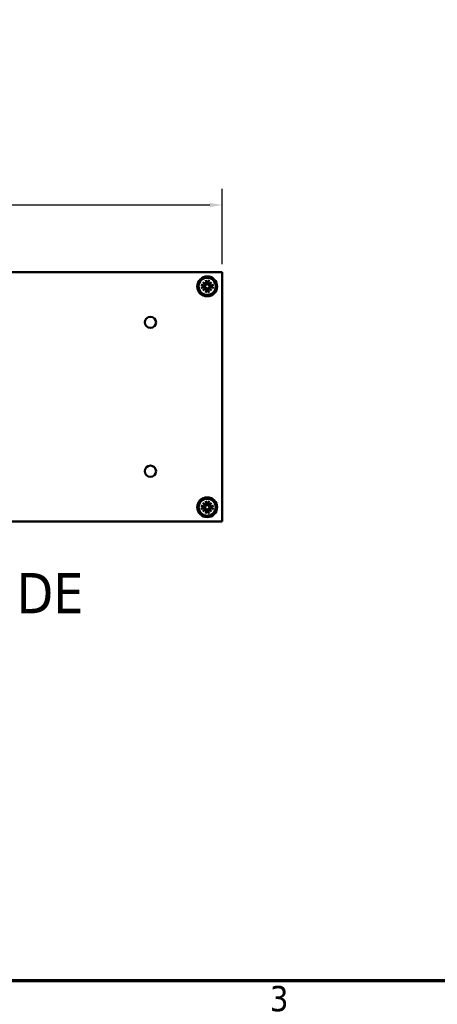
# Model space of a CAD drawing. Header units: millimetres. Extents: x 5 to 1538, y 27 to 971.
# Tile 10 of 18: x 969 to 1117, y 37 to 385. Entities that reach past the tile are written whole.
import ezdxf

# ---------------------------------------------------------------- set-up
doc = ezdxf.new("R2010")
doc.units = ezdxf.units.MM
doc.header["$LTSCALE"] = 1.785714
for name, color, linetype, lineweight in [('Border (ANSI)', 7, 'Continuous', 70), ('Dimension (ANSI)', 7, 'Continuous', 25), ('Symbol (ANSI)', 7, 'Continuous', 25), ('Visible (ANSI)', 7, 'Continuous', 50)]:
    doc.layers.add(name, color=color, linetype=linetype, lineweight=lineweight)
doc.styles.add('Label Text (ANSI)', font='tahoma.ttf')
doc.styles.add('Note Text (ANSI)', font='tahoma.ttf')
doc.dimstyles.new('Default - mm (ANSI)', dxfattribs={"dimscale": 1.785714, "dimtxt": 5, "dimasz": 2.5, "dimexe": 3.175, "dimexo": 1.6002, "dimgap": 0.8, "dimtad": 0, "dimtih": 1, "dimtoh": 1, "dimrnd": 1e-08, "dimzin": 0, "dimdsep": 46, "dimtxsty": 'Note Text (ANSI)', "dimcen": 0.09, "dimdle": 10, "dimclrd": 256, "dimclre": 256, "dimclrt": 256, "dimadec": 1, "dimazin": 0, "dimtfac": 0.6096, "dimtofl": 0, "dimtmove": 0, "dimatfit": 3, "dimldrblk": 'Filled-1', "dimfxl": 1, "dimtolj": 1, "dimtzin": 0, "dimlwd": -1, "dimlwe": -1, "dimarcsym": 0})

# ---------------------------------------------------------------- blocks, each defined once
blk = doc.blocks.new('Borders Default Border')
at = {"layer": 'Border (ANSI)', "flags": 128}
blk.add_lwpolyline([(12.7, 25.4), (12.7, 533.4), (850.9, 533.4), (850.9, 25.4), (12.7, 25.4)], dxfattribs=at)
at = {"layer": 'Border (ANSI)', "insert": (592.17, 19.28), "char_height": 5, "attachment_point": 7, "style": 'Note Text (ANSI)'}
blk.add_mtext('3', dxfattribs=at)
blk = doc.blocks.new('*D27')
at = {"layer": 'Defpoints', "color": 0, "transparency": 16777216}
for p in [(1040.75, 319.49), (710.55, 295.79), (1040.75, 295.79)]:
    blk.add_point(p, dxfattribs=at)
at = {"layer": 'Dimension (ANSI)', "transparency": 16777216}
for p, q in [((710.55, 298.64), (710.55, 325.16)), ((1040.75, 298.64), (1040.75, 325.16)), ((715.02, 319.49), (841.84, 319.49)), ((1036.29, 319.49), (909.47, 319.49))]:
    blk.add_line(p, q, dxfattribs=at)
for points in [[(715.02, 320.24), (715.02, 318.75), (710.55, 319.49)], [(1036.29, 320.24), (1036.29, 318.75), (1040.75, 319.49)]]:
    blk.add_solid(points, dxfattribs=at)
at = {"layer": 'Dimension (ANSI)', "transparency": 16777216, "insert": (875.65, 319.49), "char_height": 8.9286, "attachment_point": 5, "style": 'Note Text (ANSI)'}
blk.add_mtext('\\A1; 330.20 mm\\P[13.000 in]', dxfattribs=at)
blk = doc.blocks.new('Filled-1')
at = {"color": 0}
for p, q in [((0, 0), (-1, 0.333)), ((-1, 0.333), (-1, -0.333)), ((-1, 0), (0, 0)), ((-1, -0.333), (0, 0))]:
    blk.add_line(p, q, dxfattribs=at)
at = {"color": 0, "flags": 128}
blk.add_lwpolyline([(-1, -0.333), (0, 0), (-1, 0.333), (-1, -0.333)], dxfattribs=at)
at = {"color": 0}
blk.add_solid([(-1, -0.333), (0, 0), (-1, 0.333), (-1, -0.333)], dxfattribs=at)

msp = doc.modelspace()

# ---------------------------------------------------------------- linework, layer by layer
at = {"layer": 'Visible (ANSI)'}
for p, q in [((748.6515, 295.7875), (1040.7515, 295.7875)), ((1040.7515, 207.6575), (1040.7515, 295.7875)), ((1033.9088, 292.2582), (1034.8888, 291.4473)), ((1033.9088, 292.2582), (1034.7118, 291.4552)), ((1034.7197, 291.2782), (1033.9088, 292.2582)), ((1034.8715, 292.9451), (1035.1063, 291.7699)), ((1035.9635, 292.9451), (1035.7286, 291.7699)), ((1035.9462, 291.4473), (1036.9262, 292.2582)), ((1036.9262, 292.2582), (1036.1153, 291.2782)), ((1036.9262, 292.2582), (1036.1231, 291.4552)), ((1033.2219, 291.2955), (1034.3971, 291.0606)), ((1033.2219, 290.2035), (1034.3971, 290.4383)), ((1033.9088, 289.2408), (1034.7197, 290.2208)), ((1034.8888, 290.0517), (1033.9088, 289.2408)), ((1033.9088, 289.2408), (1034.7118, 290.0438)), ((1034.3641, 290.8956), (1034.2168, 290.9322)), ((1034.2168, 290.5668), (1034.3641, 290.6034)), ((1034.7118, 291.4552), (1034.9037, 291.2633)), ((1034.7118, 290.0438), (1034.9037, 290.2357)), ((1034.8715, 288.5539), (1035.1063, 289.7291)), ((1035.2348, 291.9502), (1035.2714, 291.8029)), ((1035.2714, 289.6961), (1035.2348, 289.5488)), ((1035.5636, 291.8029), (1035.6002, 291.9502)), ((1035.6002, 289.5488), (1035.5636, 289.6961)), ((1035.9635, 288.5539), (1035.7286, 289.7291)), ((1036.1231, 291.4552), (1035.9313, 291.2633)), ((1036.1231, 290.0438), (1035.9313, 290.2357)), ((1036.9262, 289.2408), (1035.9462, 290.0517)), ((1036.1153, 290.2208), (1036.9262, 289.2408)), ((1036.9262, 289.2408), (1036.1231, 290.0438)), ((1037.6131, 291.2955), (1036.4379, 291.0606)), ((1037.6131, 290.2035), (1036.4379, 290.4383)), ((1036.6182, 290.9322), (1036.4709, 290.8956)), ((1036.4709, 290.6034), (1036.6182, 290.5668)), ((1033.2219, 213.2415), (1034.3971, 213.0066)), ((1033.2219, 212.1495), (1034.3971, 212.3843)), ((1033.9088, 214.2042), (1034.8888, 213.3933)), ((1033.9088, 214.2042), (1034.7118, 213.4012)), ((1034.7197, 213.2242), (1033.9088, 214.2042)), ((1034.3641, 212.8416), (1034.2168, 212.8782)), ((1034.2168, 212.5128), (1034.3641, 212.5494)), ((1034.7118, 213.4012), (1034.9037, 213.2093)), ((1034.8715, 214.8911), (1035.1063, 213.7159)), ((1035.2348, 213.8962), (1035.2714, 213.7489)), ((1035.5636, 213.7489), (1035.6002, 213.8962)), ((1035.9635, 214.8911), (1035.7286, 213.7159)), ((1036.1231, 213.4012), (1035.9313, 213.2093)), ((1035.9462, 213.3933), (1036.9262, 214.2042)), ((1036.9262, 214.2042), (1036.1153, 213.2242)), ((1036.9262, 214.2042), (1036.1231, 213.4012)), ((1037.6131, 213.2415), (1036.4379, 213.0066)), ((1037.6131, 212.1495), (1036.4379, 212.3843)), ((1036.6182, 212.8782), (1036.4709, 212.8416)), ((1036.4709, 212.5494), (1036.6182, 212.5128)), ((1033.9088, 211.1868), (1034.7197, 212.1668)), ((1034.8888, 211.9977), (1033.9088, 211.1868)), ((1033.9088, 211.1868), (1034.7118, 211.9898)), ((1034.7118, 211.9898), (1034.9037, 212.1817)), ((1034.8715, 210.4999), (1035.1063, 211.6751)), ((1035.2714, 211.6421), (1035.2348, 211.4948)), ((1035.6002, 211.4948), (1035.5636, 211.6421)), ((1035.9635, 210.4999), (1035.7286, 211.6751)), ((1036.1231, 211.9898), (1035.9313, 212.1817)), ((1036.9262, 211.1868), (1035.9462, 211.9977)), ((1036.1153, 212.1668), (1036.9262, 211.1868)), ((1036.9262, 211.1868), (1036.1231, 211.9898)), ((748.6515, 207.6575), (1040.7515, 207.6575))]:
    msp.add_line(p, q, dxfattribs=at)
at = {"layer": 'Visible (ANSI)', "flags": 128}
for points in [[(1034.9179, 292.7646), (1034.9162, 292.7689), (1034.9145, 292.7737), (1034.9128, 292.7788), (1034.911, 292.7843), (1034.9092, 292.79), (1034.9073, 292.796), (1034.9055, 292.8021), (1034.9037, 292.8085), (1034.9017, 292.8155), (1034.8997, 292.8229), (1034.8976, 292.8306), (1034.8956, 292.8386), (1034.8935, 292.8468), (1034.8914, 292.855), (1034.8894, 292.8633), (1034.8875, 292.8715), (1034.8855, 292.8801), (1034.8834, 292.8891), (1034.8814, 292.8984), (1034.8793, 292.9078), (1034.8772, 292.9173), (1034.8753, 292.9268), (1034.8733, 292.9361), (1034.8715, 292.9451)], [(1034.9179, 292.7646), (1034.9348, 292.7211), (1034.9514, 292.6788), (1034.9675, 292.6374), (1034.9833, 292.597), (1034.9986, 292.5575), (1035.0137, 292.519), (1035.0283, 292.4813), (1035.0427, 292.4445), (1035.0567, 292.4085), (1035.0704, 292.3733), (1035.0838, 292.3388), (1035.097, 292.3051), (1035.1098, 292.2721), (1035.1224, 292.2398), (1035.1347, 292.2081), (1035.1467, 292.1771), (1035.1585, 292.1468), (1035.1701, 292.117), (1035.1814, 292.0878), (1035.1925, 292.0592), (1035.2034, 292.0312), (1035.2141, 292.0037), (1035.2245, 291.9767), (1035.2348, 291.9502)], [(1035.6002, 291.9502), (1035.6104, 291.9767), (1035.6209, 292.0037), (1035.6316, 292.0312), (1035.6425, 292.0592), (1035.6536, 292.0878), (1035.6649, 292.117), (1035.6764, 292.1468), (1035.6882, 292.1771), (1035.7003, 292.2081), (1035.7126, 292.2398), (1035.7252, 292.2721), (1035.738, 292.3051), (1035.7511, 292.3388), (1035.7645, 292.3733), (1035.7783, 292.4085), (1035.7923, 292.4445), (1035.8066, 292.4813), (1035.8213, 292.519), (1035.8363, 292.5575), (1035.8517, 292.597), (1035.8675, 292.6374), (1035.8836, 292.6788), (1035.9002, 292.7211), (1035.9171, 292.7646)], [(1035.9635, 292.9451), (1035.9616, 292.9361), (1035.9597, 292.9268), (1035.9577, 292.9173), (1035.9557, 292.9078), (1035.9536, 292.8984), (1035.9516, 292.8891), (1035.9495, 292.8801), (1035.9475, 292.8715), (1035.9456, 292.8633), (1035.9435, 292.855), (1035.9415, 292.8468), (1035.9394, 292.8386), (1035.9373, 292.8306), (1035.9353, 292.8229), (1035.9333, 292.8155), (1035.9313, 292.8085), (1035.9295, 292.8021), (1035.9277, 292.796), (1035.9258, 292.79), (1035.924, 292.7843), (1035.9222, 292.7788), (1035.9204, 292.7737), (1035.9187, 292.7689), (1035.9171, 292.7646)], [(1033.2219, 291.2955), (1033.2309, 291.2936), (1033.2402, 291.2917), (1033.2497, 291.2897), (1033.2591, 291.2877), (1033.2686, 291.2856), (1033.2778, 291.2836), (1033.2868, 291.2815), (1033.2955, 291.2795), (1033.3037, 291.2776), (1033.3119, 291.2755), (1033.3202, 291.2735), (1033.3283, 291.2714), (1033.3363, 291.2693), (1033.3441, 291.2673), (1033.3515, 291.2653), (1033.3585, 291.2633), (1033.3649, 291.2615), (1033.371, 291.2597), (1033.377, 291.2578), (1033.3827, 291.256), (1033.3881, 291.2542), (1033.3933, 291.2524), (1033.398, 291.2507), (1033.4023, 291.2491)], [(1033.4023, 290.2499), (1033.398, 290.2482), (1033.3933, 290.2465), (1033.3881, 290.2448), (1033.3827, 290.243), (1033.377, 290.2412), (1033.371, 290.2393), (1033.3649, 290.2375), (1033.3585, 290.2357), (1033.3515, 290.2337), (1033.3441, 290.2317), (1033.3363, 290.2296), (1033.3283, 290.2276), (1033.3202, 290.2255), (1033.3119, 290.2234), (1033.3037, 290.2214), (1033.2955, 290.2195), (1033.2868, 290.2175), (1033.2778, 290.2154), (1033.2686, 290.2134), (1033.2591, 290.2113), (1033.2497, 290.2092), (1033.2402, 290.2073), (1033.2309, 290.2053), (1033.2219, 290.2035)], [(1034.2168, 290.9322), (1034.1903, 290.9425), (1034.1633, 290.9529), (1034.1358, 290.9636), (1034.1077, 290.9745), (1034.0791, 290.9856), (1034.05, 290.9969), (1034.0202, 291.0084), (1033.9898, 291.0202), (1033.9588, 291.0323), (1033.9272, 291.0446), (1033.8949, 291.0572), (1033.8619, 291.07), (1033.8282, 291.0831), (1033.7937, 291.0965), (1033.7585, 291.1103), (1033.7225, 291.1243), (1033.6856, 291.1386), (1033.648, 291.1533), (1033.6094, 291.1683), (1033.57, 291.1837), (1033.5296, 291.1995), (1033.4882, 291.2156), (1033.4458, 291.2322), (1033.4024, 291.2491)], [(1033.4024, 290.2499), (1033.4458, 290.2668), (1033.4882, 290.2834), (1033.5296, 290.2995), (1033.57, 290.3153), (1033.6094, 290.3306), (1033.648, 290.3457), (1033.6856, 290.3603), (1033.7225, 290.3747), (1033.7585, 290.3887), (1033.7937, 290.4024), (1033.8282, 290.4158), (1033.8619, 290.429), (1033.8949, 290.4418), (1033.9272, 290.4544), (1033.9588, 290.4667), (1033.9898, 290.4787), (1034.0202, 290.4905), (1034.05, 290.5021), (1034.0791, 290.5134), (1034.1077, 290.5245), (1034.1358, 290.5354), (1034.1633, 290.5461), (1034.1903, 290.5565), (1034.2168, 290.5668)], [(1034.9037, 291.2633), (1034.8989, 291.2318), (1034.8916, 291.2002), (1034.8818, 291.169), (1034.8697, 291.1386), (1034.8556, 291.1097), (1034.8396, 291.0825), (1034.8214, 291.0562), (1034.8009, 291.0309), (1034.7785, 291.0071), (1034.7544, 290.9852), (1034.7291, 290.9655), (1034.7031, 290.9481), (1034.677, 290.9332), (1034.6507, 290.9204), (1034.6232, 290.9094), (1034.5947, 290.9), (1034.5655, 290.8926), (1034.5358, 290.8872), (1034.506, 290.8839), (1034.4763, 290.8826), (1034.4472, 290.8832), (1034.419, 290.8856), (1034.3916, 290.8897), (1034.3641, 290.8956)], [(1034.3641, 290.6034), (1034.3916, 290.6093), (1034.419, 290.6134), (1034.4472, 290.6158), (1034.4763, 290.6164), (1034.506, 290.6151), (1034.5358, 290.6118), (1034.5655, 290.6064), (1034.5947, 290.5989), (1034.6232, 290.5896), (1034.6507, 290.5785), (1034.677, 290.5658), (1034.7031, 290.5509), (1034.7291, 290.5335), (1034.7544, 290.5138), (1034.7785, 290.4919), (1034.8009, 290.4681), (1034.8214, 290.4428), (1034.8396, 290.4165), (1034.8556, 290.3893), (1034.8697, 290.3603), (1034.8818, 290.33), (1034.8916, 290.2988), (1034.8989, 290.2672), (1034.9037, 290.2357)], [(1035.2714, 291.8029), (1035.2773, 291.7754), (1035.2814, 291.748), (1035.2838, 291.7197), (1035.2844, 291.6906), (1035.2831, 291.661), (1035.2798, 291.6312), (1035.2744, 291.6015), (1035.2669, 291.5723), (1035.2576, 291.5437), (1035.2465, 291.5162), (1035.2338, 291.49), (1035.2189, 291.4639), (1035.2015, 291.4379), (1035.1818, 291.4126), (1035.1599, 291.3885), (1035.1361, 291.3661), (1035.1108, 291.3456), (1035.0845, 291.3273), (1035.0573, 291.3114), (1035.0283, 291.2973), (1034.998, 291.2852), (1034.9668, 291.2754), (1034.9352, 291.2681), (1034.9037, 291.2633)], [(1034.9037, 290.2357), (1034.9352, 290.2309), (1034.9668, 290.2236), (1034.998, 290.2138), (1035.0283, 290.2017), (1035.0573, 290.1876), (1035.0845, 290.1716), (1035.1108, 290.1534), (1035.1361, 290.1329), (1035.1599, 290.1105), (1035.1818, 290.0864), (1035.2015, 290.0611), (1035.2189, 290.0351), (1035.2338, 290.009), (1035.2465, 289.9827), (1035.2576, 289.9552), (1035.2669, 289.9267), (1035.2744, 289.8975), (1035.2798, 289.8678), (1035.2831, 289.838), (1035.2844, 289.8083), (1035.2838, 289.7792), (1035.2814, 289.751), (1035.2773, 289.7236), (1035.2714, 289.6961)], [(1035.2348, 289.5488), (1035.2245, 289.5223), (1035.2141, 289.4953), (1035.2034, 289.4678), (1035.1925, 289.4398), (1035.1814, 289.4111), (1035.1701, 289.382), (1035.1585, 289.3522), (1035.1467, 289.3218), (1035.1347, 289.2908), (1035.1224, 289.2592), (1035.1098, 289.2269), (1035.097, 289.1939), (1035.0838, 289.1602), (1035.0704, 289.1257), (1035.0567, 289.0905), (1035.0427, 289.0545), (1035.0283, 289.0177), (1035.0137, 288.98), (1034.9986, 288.9414), (1034.9833, 288.902), (1034.9675, 288.8616), (1034.9514, 288.8202), (1034.9348, 288.7778), (1034.9179, 288.7344)], [(1035.9313, 291.2633), (1035.8998, 291.2681), (1035.8682, 291.2754), (1035.837, 291.2852), (1035.8066, 291.2973), (1035.7777, 291.3114), (1035.7505, 291.3273), (1035.7242, 291.3456), (1035.6989, 291.3661), (1035.6751, 291.3885), (1035.6532, 291.4126), (1035.6335, 291.4379), (1035.6161, 291.4639), (1035.6011, 291.49), (1035.5884, 291.5162), (1035.5774, 291.5437), (1035.568, 291.5723), (1035.5606, 291.6015), (1035.5552, 291.6312), (1035.5519, 291.661), (1035.5506, 291.6906), (1035.5512, 291.7197), (1035.5536, 291.748), (1035.5577, 291.7754), (1035.5636, 291.8029)], [(1035.5636, 289.6961), (1035.5577, 289.7236), (1035.5536, 289.751), (1035.5512, 289.7792), (1035.5506, 289.8083), (1035.5519, 289.838), (1035.5552, 289.8678), (1035.5606, 289.8975), (1035.568, 289.9267), (1035.5774, 289.9552), (1035.5884, 289.9827), (1035.6011, 290.009), (1035.6161, 290.0351), (1035.6335, 290.0611), (1035.6532, 290.0864), (1035.6751, 290.1105), (1035.6989, 290.1329), (1035.7242, 290.1534), (1035.7505, 290.1716), (1035.7777, 290.1876), (1035.8066, 290.2017), (1035.837, 290.2138), (1035.8682, 290.2236), (1035.8998, 290.2309), (1035.9313, 290.2357)], [(1035.9171, 288.7344), (1035.9002, 288.7778), (1035.8836, 288.8202), (1035.8675, 288.8616), (1035.8517, 288.902), (1035.8363, 288.9414), (1035.8213, 288.98), (1035.8066, 289.0177), (1035.7923, 289.0545), (1035.7783, 289.0905), (1035.7645, 289.1257), (1035.7511, 289.1602), (1035.738, 289.1939), (1035.7252, 289.2269), (1035.7126, 289.2592), (1035.7003, 289.2908), (1035.6882, 289.3218), (1035.6764, 289.3522), (1035.6649, 289.382), (1035.6536, 289.4111), (1035.6425, 289.4398), (1035.6316, 289.4678), (1035.6209, 289.4953), (1035.6104, 289.5223), (1035.6002, 289.5488)], [(1036.4709, 290.8956), (1036.4434, 290.8897), (1036.416, 290.8856), (1036.3877, 290.8832), (1036.3586, 290.8826), (1036.329, 290.8839), (1036.2992, 290.8872), (1036.2695, 290.8926), (1036.2403, 290.9), (1036.2117, 290.9094), (1036.1842, 290.9204), (1036.158, 290.9332), (1036.1318, 290.9481), (1036.1059, 290.9655), (1036.0806, 290.9852), (1036.0565, 291.0071), (1036.0341, 291.0309), (1036.0136, 291.0562), (1035.9953, 291.0825), (1035.9794, 291.1097), (1035.9653, 291.1386), (1035.9532, 291.169), (1035.9434, 291.2002), (1035.9361, 291.2318), (1035.9313, 291.2633)], [(1035.9313, 290.2357), (1035.9361, 290.2672), (1035.9434, 290.2988), (1035.9532, 290.33), (1035.9653, 290.3603), (1035.9794, 290.3893), (1035.9953, 290.4165), (1036.0136, 290.4428), (1036.0341, 290.4681), (1036.0565, 290.4919), (1036.0806, 290.5138), (1036.1059, 290.5335), (1036.1318, 290.5509), (1036.158, 290.5658), (1036.1842, 290.5785), (1036.2117, 290.5896), (1036.2403, 290.5989), (1036.2695, 290.6064), (1036.2992, 290.6118), (1036.329, 290.6151), (1036.3586, 290.6164), (1036.3877, 290.6158), (1036.416, 290.6134), (1036.4434, 290.6093), (1036.4709, 290.6034)], [(1037.4326, 291.2491), (1037.3891, 291.2322), (1037.3468, 291.2156), (1037.3054, 291.1995), (1037.265, 291.1837), (1037.2255, 291.1683), (1037.187, 291.1533), (1037.1493, 291.1386), (1037.1125, 291.1243), (1037.0765, 291.1103), (1037.0413, 291.0965), (1037.0068, 291.0831), (1036.9731, 291.07), (1036.9401, 291.0572), (1036.9078, 291.0446), (1036.8761, 291.0323), (1036.8451, 291.0202), (1036.8148, 291.0084), (1036.785, 290.9969), (1036.7558, 290.9856), (1036.7272, 290.9745), (1036.6992, 290.9636), (1036.6717, 290.9529), (1036.6447, 290.9425), (1036.6182, 290.9322)], [(1036.6182, 290.5668), (1036.6447, 290.5565), (1036.6717, 290.5461), (1036.6992, 290.5354), (1036.7272, 290.5245), (1036.7558, 290.5134), (1036.785, 290.5021), (1036.8148, 290.4905), (1036.8451, 290.4787), (1036.8761, 290.4667), (1036.9078, 290.4544), (1036.9401, 290.4418), (1036.9731, 290.429), (1037.0068, 290.4158), (1037.0413, 290.4024), (1037.0765, 290.3887), (1037.1125, 290.3747), (1037.1493, 290.3603), (1037.187, 290.3457), (1037.2255, 290.3306), (1037.265, 290.3153), (1037.3054, 290.2995), (1037.3468, 290.2834), (1037.3891, 290.2668), (1037.4326, 290.2499)], [(1037.4326, 291.2491), (1037.4369, 291.2507), (1037.4417, 291.2524), (1037.4468, 291.2542), (1037.4523, 291.256), (1037.458, 291.2578), (1037.464, 291.2597), (1037.4701, 291.2615), (1037.4765, 291.2633), (1037.4835, 291.2653), (1037.4909, 291.2673), (1037.4986, 291.2693), (1037.5066, 291.2714), (1037.5148, 291.2735), (1037.523, 291.2755), (1037.5313, 291.2776), (1037.5395, 291.2795), (1037.5481, 291.2815), (1037.5571, 291.2836), (1037.5664, 291.2856), (1037.5758, 291.2877), (1037.5853, 291.2897), (1037.5948, 291.2917), (1037.6041, 291.2936), (1037.6131, 291.2955)], [(1037.6131, 290.2035), (1037.6041, 290.2053), (1037.5948, 290.2073), (1037.5853, 290.2092), (1037.5758, 290.2113), (1037.5664, 290.2134), (1037.5571, 290.2154), (1037.5481, 290.2175), (1037.5395, 290.2195), (1037.5313, 290.2214), (1037.523, 290.2234), (1037.5148, 290.2255), (1037.5066, 290.2276), (1037.4986, 290.2296), (1037.4909, 290.2317), (1037.4835, 290.2337), (1037.4765, 290.2357), (1037.4701, 290.2375), (1037.464, 290.2393), (1037.458, 290.2412), (1037.4523, 290.243), (1037.4468, 290.2448), (1037.4417, 290.2465), (1037.4369, 290.2482), (1037.4326, 290.2499)], [(1034.8715, 288.5539), (1034.8733, 288.5629), (1034.8753, 288.5722), (1034.8772, 288.5817), (1034.8793, 288.5911), (1034.8814, 288.6006), (1034.8834, 288.6099), (1034.8855, 288.6188), (1034.8875, 288.6275), (1034.8894, 288.6357), (1034.8914, 288.6439), (1034.8935, 288.6522), (1034.8956, 288.6603), (1034.8976, 288.6683), (1034.8997, 288.6761), (1034.9017, 288.6835), (1034.9037, 288.6905), (1034.9055, 288.6969), (1034.9073, 288.703), (1034.9092, 288.709), (1034.911, 288.7147), (1034.9128, 288.7201), (1034.9145, 288.7253), (1034.9162, 288.73), (1034.9179, 288.7343)], [(1035.9171, 288.7343), (1035.9187, 288.73), (1035.9204, 288.7253), (1035.9222, 288.7201), (1035.924, 288.7147), (1035.9258, 288.709), (1035.9277, 288.703), (1035.9295, 288.6969), (1035.9313, 288.6905), (1035.9333, 288.6835), (1035.9353, 288.6761), (1035.9373, 288.6683), (1035.9394, 288.6603), (1035.9415, 288.6522), (1035.9435, 288.6439), (1035.9456, 288.6357), (1035.9475, 288.6275), (1035.9495, 288.6188), (1035.9516, 288.6099), (1035.9536, 288.6006), (1035.9557, 288.5911), (1035.9577, 288.5817), (1035.9597, 288.5722), (1035.9616, 288.5629), (1035.9635, 288.5539)], [(1033.2219, 213.2415), (1033.2309, 213.2396), (1033.2402, 213.2377), (1033.2497, 213.2357), (1033.2591, 213.2337), (1033.2686, 213.2316), (1033.2778, 213.2296), (1033.2868, 213.2275), (1033.2955, 213.2255), (1033.3037, 213.2236), (1033.3119, 213.2215), (1033.3202, 213.2195), (1033.3283, 213.2174), (1033.3363, 213.2153), (1033.3441, 213.2133), (1033.3515, 213.2113), (1033.3585, 213.2093), (1033.3649, 213.2075), (1033.371, 213.2057), (1033.377, 213.2038), (1033.3827, 213.202), (1033.3881, 213.2002), (1033.3933, 213.1984), (1033.398, 213.1967), (1033.4023, 213.1951)], [(1034.2168, 212.8782), (1034.1903, 212.8885), (1034.1633, 212.8989), (1034.1358, 212.9096), (1034.1077, 212.9205), (1034.0791, 212.9316), (1034.05, 212.9429), (1034.0202, 212.9544), (1033.9898, 212.9662), (1033.9588, 212.9783), (1033.9272, 212.9906), (1033.8949, 213.0032), (1033.8619, 213.016), (1033.8282, 213.0291), (1033.7937, 213.0425), (1033.7585, 213.0563), (1033.7225, 213.0703), (1033.6856, 213.0846), (1033.648, 213.0993), (1033.6094, 213.1143), (1033.57, 213.1297), (1033.5296, 213.1455), (1033.4882, 213.1616), (1033.4458, 213.1782), (1033.4024, 213.1951)], [(1033.4024, 212.1959), (1033.4458, 212.2128), (1033.4882, 212.2294), (1033.5296, 212.2455), (1033.57, 212.2613), (1033.6094, 212.2766), (1033.648, 212.2917), (1033.6856, 212.3063), (1033.7225, 212.3207), (1033.7585, 212.3347), (1033.7937, 212.3484), (1033.8282, 212.3618), (1033.8619, 212.375), (1033.8949, 212.3878), (1033.9272, 212.4004), (1033.9588, 212.4127), (1033.9898, 212.4247), (1034.0202, 212.4365), (1034.05, 212.4481), (1034.0791, 212.4594), (1034.1077, 212.4705), (1034.1358, 212.4814), (1034.1633, 212.4921), (1034.1903, 212.5025), (1034.2168, 212.5128)], [(1034.9037, 213.2093), (1034.8989, 213.1778), (1034.8916, 213.1462), (1034.8818, 213.115), (1034.8697, 213.0846), (1034.8556, 213.0557), (1034.8396, 213.0285), (1034.8214, 213.0022), (1034.8009, 212.9769), (1034.7785, 212.9531), (1034.7544, 212.9312), (1034.7291, 212.9115), (1034.7031, 212.8941), (1034.677, 212.8792), (1034.6507, 212.8664), (1034.6232, 212.8554), (1034.5947, 212.846), (1034.5655, 212.8386), (1034.5358, 212.8332), (1034.506, 212.8299), (1034.4763, 212.8286), (1034.4472, 212.8292), (1034.419, 212.8316), (1034.3916, 212.8357), (1034.3641, 212.8416)], [(1034.3641, 212.5494), (1034.3916, 212.5553), (1034.419, 212.5594), (1034.4472, 212.5618), (1034.4763, 212.5624), (1034.506, 212.5611), (1034.5358, 212.5578), (1034.5655, 212.5524), (1034.5947, 212.5449), (1034.6232, 212.5356), (1034.6507, 212.5245), (1034.677, 212.5118), (1034.7031, 212.4969), (1034.7291, 212.4795), (1034.7544, 212.4598), (1034.7785, 212.4379), (1034.8009, 212.4141), (1034.8214, 212.3888), (1034.8396, 212.3625), (1034.8556, 212.3353), (1034.8697, 212.3063), (1034.8818, 212.276), (1034.8916, 212.2448), (1034.8989, 212.2132), (1034.9037, 212.1817)], [(1034.9179, 214.7106), (1034.9162, 214.7149), (1034.9145, 214.7197), (1034.9128, 214.7248), (1034.911, 214.7303), (1034.9092, 214.736), (1034.9073, 214.742), (1034.9055, 214.7481), (1034.9037, 214.7545), (1034.9017, 214.7615), (1034.8997, 214.7689), (1034.8976, 214.7766), (1034.8956, 214.7846), (1034.8935, 214.7928), (1034.8914, 214.801), (1034.8894, 214.8093), (1034.8875, 214.8175), (1034.8855, 214.8261), (1034.8834, 214.8351), (1034.8814, 214.8444), (1034.8793, 214.8538), (1034.8772, 214.8633), (1034.8753, 214.8728), (1034.8733, 214.8821), (1034.8715, 214.8911)], [(1035.2714, 213.7489), (1035.2773, 213.7214), (1035.2814, 213.694), (1035.2838, 213.6657), (1035.2844, 213.6366), (1035.2831, 213.607), (1035.2798, 213.5772), (1035.2744, 213.5475), (1035.2669, 213.5183), (1035.2576, 213.4897), (1035.2465, 213.4622), (1035.2338, 213.436), (1035.2189, 213.4099), (1035.2015, 213.3839), (1035.1818, 213.3586), (1035.1599, 213.3345), (1035.1361, 213.3121), (1035.1108, 213.2916), (1035.0845, 213.2733), (1035.0573, 213.2574), (1035.0283, 213.2433), (1034.998, 213.2312), (1034.9668, 213.2214), (1034.9352, 213.2141), (1034.9037, 213.2093)], [(1034.9179, 214.7106), (1034.9348, 214.6671), (1034.9514, 214.6248), (1034.9675, 214.5834), (1034.9833, 214.543), (1034.9986, 214.5035), (1035.0137, 214.465), (1035.0283, 214.4273), (1035.0427, 214.3905), (1035.0567, 214.3545), (1035.0704, 214.3193), (1035.0838, 214.2848), (1035.097, 214.2511), (1035.1098, 214.2181), (1035.1224, 214.1858), (1035.1347, 214.1541), (1035.1467, 214.1231), (1035.1585, 214.0928), (1035.1701, 214.063), (1035.1814, 214.0338), (1035.1925, 214.0052), (1035.2034, 213.9772), (1035.2141, 213.9497), (1035.2245, 213.9227), (1035.2348, 213.8962)], [(1035.9313, 213.2093), (1035.8998, 213.2141), (1035.8682, 213.2214), (1035.837, 213.2312), (1035.8066, 213.2433), (1035.7777, 213.2574), (1035.7505, 213.2733), (1035.7242, 213.2916), (1035.6989, 213.3121), (1035.6751, 213.3345), (1035.6532, 213.3586), (1035.6335, 213.3839), (1035.6161, 213.4099), (1035.6011, 213.436), (1035.5884, 213.4622), (1035.5774, 213.4897), (1035.568, 213.5183), (1035.5606, 213.5475), (1035.5552, 213.5772), (1035.5519, 213.607), (1035.5506, 213.6366), (1035.5512, 213.6657), (1035.5536, 213.694), (1035.5577, 213.7214), (1035.5636, 213.7489)], [(1035.6002, 213.8962), (1035.6104, 213.9227), (1035.6209, 213.9497), (1035.6316, 213.9772), (1035.6425, 214.0052), (1035.6536, 214.0338), (1035.6649, 214.063), (1035.6764, 214.0928), (1035.6882, 214.1231), (1035.7003, 214.1541), (1035.7126, 214.1858), (1035.7252, 214.2181), (1035.738, 214.2511), (1035.7511, 214.2848), (1035.7645, 214.3193), (1035.7783, 214.3545), (1035.7923, 214.3905), (1035.8066, 214.4273), (1035.8213, 214.465), (1035.8363, 214.5035), (1035.8517, 214.543), (1035.8675, 214.5834), (1035.8836, 214.6248), (1035.9002, 214.6671), (1035.9171, 214.7106)], [(1035.9635, 214.8911), (1035.9616, 214.8821), (1035.9597, 214.8728), (1035.9577, 214.8633), (1035.9557, 214.8538), (1035.9536, 214.8444), (1035.9516, 214.8351), (1035.9495, 214.8261), (1035.9475, 214.8175), (1035.9456, 214.8093), (1035.9435, 214.801), (1035.9415, 214.7928), (1035.9394, 214.7846), (1035.9373, 214.7766), (1035.9353, 214.7689), (1035.9333, 214.7615), (1035.9313, 214.7545), (1035.9295, 214.7481), (1035.9277, 214.742), (1035.9258, 214.736), (1035.924, 214.7303), (1035.9222, 214.7248), (1035.9204, 214.7197), (1035.9187, 214.7149), (1035.9171, 214.7106)], [(1036.4709, 212.8416), (1036.4434, 212.8357), (1036.416, 212.8316), (1036.3877, 212.8292), (1036.3586, 212.8286), (1036.329, 212.8299), (1036.2992, 212.8332), (1036.2695, 212.8386), (1036.2403, 212.846), (1036.2117, 212.8554), (1036.1842, 212.8664), (1036.158, 212.8792), (1036.1318, 212.8941), (1036.1059, 212.9115), (1036.0806, 212.9312), (1036.0565, 212.9531), (1036.0341, 212.9769), (1036.0136, 213.0022), (1035.9953, 213.0285), (1035.9794, 213.0557), (1035.9653, 213.0846), (1035.9532, 213.115), (1035.9434, 213.1462), (1035.9361, 213.1778), (1035.9313, 213.2093)], [(1035.9313, 212.1817), (1035.9361, 212.2132), (1035.9434, 212.2448), (1035.9532, 212.276), (1035.9653, 212.3063), (1035.9794, 212.3353), (1035.9953, 212.3625), (1036.0136, 212.3888), (1036.0341, 212.4141), (1036.0565, 212.4379), (1036.0806, 212.4598), (1036.1059, 212.4795), (1036.1318, 212.4969), (1036.158, 212.5118), (1036.1842, 212.5245), (1036.2117, 212.5356), (1036.2403, 212.5449), (1036.2695, 212.5524), (1036.2992, 212.5578), (1036.329, 212.5611), (1036.3586, 212.5624), (1036.3877, 212.5618), (1036.416, 212.5594), (1036.4434, 212.5553), (1036.4709, 212.5494)], [(1037.4326, 213.1951), (1037.3891, 213.1782), (1037.3468, 213.1616), (1037.3054, 213.1455), (1037.265, 213.1297), (1037.2255, 213.1143), (1037.187, 213.0993), (1037.1493, 213.0846), (1037.1125, 213.0703), (1037.0765, 213.0563), (1037.0413, 213.0425), (1037.0068, 213.0291), (1036.9731, 213.016), (1036.9401, 213.0032), (1036.9078, 212.9906), (1036.8761, 212.9783), (1036.8451, 212.9662), (1036.8148, 212.9544), (1036.785, 212.9429), (1036.7558, 212.9316), (1036.7272, 212.9205), (1036.6992, 212.9096), (1036.6717, 212.8989), (1036.6447, 212.8885), (1036.6182, 212.8782)], [(1036.6182, 212.5128), (1036.6447, 212.5025), (1036.6717, 212.4921), (1036.6992, 212.4814), (1036.7272, 212.4705), (1036.7558, 212.4594), (1036.785, 212.4481), (1036.8148, 212.4365), (1036.8451, 212.4247), (1036.8761, 212.4127), (1036.9078, 212.4004), (1036.9401, 212.3878), (1036.9731, 212.375), (1037.0068, 212.3618), (1037.0413, 212.3484), (1037.0765, 212.3347), (1037.1125, 212.3207), (1037.1493, 212.3063), (1037.187, 212.2917), (1037.2255, 212.2766), (1037.265, 212.2613), (1037.3054, 212.2455), (1037.3468, 212.2294), (1037.3891, 212.2128), (1037.4326, 212.1959)], [(1037.4326, 213.1951), (1037.4369, 213.1967), (1037.4417, 213.1984), (1037.4468, 213.2002), (1037.4523, 213.202), (1037.458, 213.2038), (1037.464, 213.2057), (1037.4701, 213.2075), (1037.4765, 213.2093), (1037.4835, 213.2113), (1037.4909, 213.2133), (1037.4986, 213.2153), (1037.5066, 213.2174), (1037.5148, 213.2195), (1037.523, 213.2215), (1037.5313, 213.2236), (1037.5395, 213.2255), (1037.5481, 213.2275), (1037.5571, 213.2296), (1037.5664, 213.2316), (1037.5758, 213.2337), (1037.5853, 213.2357), (1037.5948, 213.2377), (1037.6041, 213.2396), (1037.6131, 213.2415)], [(1033.4023, 212.1959), (1033.398, 212.1942), (1033.3933, 212.1925), (1033.3881, 212.1908), (1033.3827, 212.189), (1033.377, 212.1872), (1033.371, 212.1853), (1033.3649, 212.1835), (1033.3585, 212.1817), (1033.3515, 212.1797), (1033.3441, 212.1777), (1033.3363, 212.1756), (1033.3283, 212.1736), (1033.3202, 212.1715), (1033.3119, 212.1694), (1033.3037, 212.1674), (1033.2955, 212.1655), (1033.2868, 212.1635), (1033.2778, 212.1614), (1033.2686, 212.1594), (1033.2591, 212.1573), (1033.2497, 212.1552), (1033.2402, 212.1533), (1033.2309, 212.1513), (1033.2219, 212.1495)], [(1034.8715, 210.4999), (1034.8733, 210.5089), (1034.8753, 210.5182), (1034.8772, 210.5277), (1034.8793, 210.5371), (1034.8814, 210.5466), (1034.8834, 210.5559), (1034.8855, 210.5648), (1034.8875, 210.5735), (1034.8894, 210.5817), (1034.8914, 210.5899), (1034.8935, 210.5982), (1034.8956, 210.6063), (1034.8976, 210.6143), (1034.8997, 210.6221), (1034.9017, 210.6295), (1034.9037, 210.6365), (1034.9055, 210.6429), (1034.9073, 210.649), (1034.9092, 210.655), (1034.911, 210.6607), (1034.9128, 210.6661), (1034.9145, 210.6713), (1034.9162, 210.676), (1034.9179, 210.6803)], [(1034.9037, 212.1817), (1034.9352, 212.1769), (1034.9668, 212.1696), (1034.998, 212.1598), (1035.0283, 212.1477), (1035.0573, 212.1336), (1035.0845, 212.1176), (1035.1108, 212.0994), (1035.1361, 212.0789), (1035.1599, 212.0565), (1035.1818, 212.0324), (1035.2015, 212.0071), (1035.2189, 211.9811), (1035.2338, 211.955), (1035.2465, 211.9287), (1035.2576, 211.9012), (1035.2669, 211.8727), (1035.2744, 211.8435), (1035.2798, 211.8138), (1035.2831, 211.784), (1035.2844, 211.7543), (1035.2838, 211.7252), (1035.2814, 211.697), (1035.2773, 211.6696), (1035.2714, 211.6421)], [(1035.2348, 211.4948), (1035.2245, 211.4683), (1035.2141, 211.4413), (1035.2034, 211.4138), (1035.1925, 211.3858), (1035.1814, 211.3571), (1035.1701, 211.328), (1035.1585, 211.2982), (1035.1467, 211.2678), (1035.1347, 211.2368), (1035.1224, 211.2052), (1035.1098, 211.1729), (1035.097, 211.1399), (1035.0838, 211.1062), (1035.0704, 211.0717), (1035.0567, 211.0365), (1035.0427, 211.0005), (1035.0283, 210.9637), (1035.0137, 210.926), (1034.9986, 210.8874), (1034.9833, 210.848), (1034.9675, 210.8076), (1034.9514, 210.7662), (1034.9348, 210.7238), (1034.9179, 210.6804)], [(1035.5636, 211.6421), (1035.5577, 211.6696), (1035.5536, 211.697), (1035.5512, 211.7252), (1035.5506, 211.7543), (1035.5519, 211.784), (1035.5552, 211.8138), (1035.5606, 211.8435), (1035.568, 211.8727), (1035.5774, 211.9012), (1035.5884, 211.9287), (1035.6011, 211.955), (1035.6161, 211.9811), (1035.6335, 212.0071), (1035.6532, 212.0324), (1035.6751, 212.0565), (1035.6989, 212.0789), (1035.7242, 212.0994), (1035.7505, 212.1176), (1035.7777, 212.1336), (1035.8066, 212.1477), (1035.837, 212.1598), (1035.8682, 212.1696), (1035.8998, 212.1769), (1035.9313, 212.1817)], [(1035.9171, 210.6804), (1035.9002, 210.7238), (1035.8836, 210.7662), (1035.8675, 210.8076), (1035.8517, 210.848), (1035.8363, 210.8874), (1035.8213, 210.926), (1035.8066, 210.9637), (1035.7923, 211.0005), (1035.7783, 211.0365), (1035.7645, 211.0717), (1035.7511, 211.1062), (1035.738, 211.1399), (1035.7252, 211.1729), (1035.7126, 211.2052), (1035.7003, 211.2368), (1035.6882, 211.2678), (1035.6764, 211.2982), (1035.6649, 211.328), (1035.6536, 211.3571), (1035.6425, 211.3858), (1035.6316, 211.4138), (1035.6209, 211.4413), (1035.6104, 211.4683), (1035.6002, 211.4948)], [(1035.9171, 210.6803), (1035.9187, 210.676), (1035.9204, 210.6713), (1035.9222, 210.6661), (1035.924, 210.6607), (1035.9258, 210.655), (1035.9277, 210.649), (1035.9295, 210.6429), (1035.9313, 210.6365), (1035.9333, 210.6295), (1035.9353, 210.6221), (1035.9373, 210.6143), (1035.9394, 210.6063), (1035.9415, 210.5982), (1035.9435, 210.5899), (1035.9456, 210.5817), (1035.9475, 210.5735), (1035.9495, 210.5648), (1035.9516, 210.5559), (1035.9536, 210.5466), (1035.9557, 210.5371), (1035.9577, 210.5277), (1035.9597, 210.5182), (1035.9616, 210.5089), (1035.9635, 210.4999)], [(1037.6131, 212.1495), (1037.6041, 212.1513), (1037.5948, 212.1533), (1037.5853, 212.1552), (1037.5758, 212.1573), (1037.5664, 212.1594), (1037.5571, 212.1614), (1037.5481, 212.1635), (1037.5395, 212.1655), (1037.5313, 212.1674), (1037.523, 212.1694), (1037.5148, 212.1715), (1037.5066, 212.1736), (1037.4986, 212.1756), (1037.4909, 212.1777), (1037.4835, 212.1797), (1037.4765, 212.1817), (1037.4701, 212.1835), (1037.464, 212.1853), (1037.458, 212.1872), (1037.4523, 212.189), (1037.4468, 212.1908), (1037.4417, 212.1925), (1037.4369, 212.1942), (1037.4326, 212.1959)]]:
    msp.add_lwpolyline(points, dxfattribs=at)
at = {"layer": 'Visible (ANSI)'}
for centre, radius in [((1035.4175, 290.7495), 3.5), ((1035.4175, 290.7495), 3.0226), ((1015.3515, 278.0225), 1.981), ((1015.3515, 225.4225), 1.981), ((1035.4175, 212.6955), 3.5), ((1035.4175, 212.6955), 3.0226)]:
    msp.add_circle(centre, radius, dxfattribs=at)
for centre, radius, start, end in [((1035.4175, 290.7495), 1.2145, 171.347922, 188.652078), ((1034.4507, 291.3291), 0.2738, 258.699754, 349.276261), ((1034.4507, 290.1699), 0.2738, 10.723739, 101.300246), ((1034.8379, 291.7163), 0.2738, 280.723739, 11.300246), ((1034.8379, 289.7827), 0.2738, 348.699754, 79.276261), ((1035.4175, 290.7495), 1.2145, 81.347922, 98.652078), ((1035.4175, 290.7495), 1.2145, 261.347922, 278.652078), ((1035.9971, 291.7163), 0.2738, 168.699754, 259.276261), ((1035.9971, 289.7827), 0.2738, 100.723739, 191.300246), ((1036.3843, 291.3291), 0.2738, 190.723739, 281.300246), ((1036.3843, 290.1699), 0.2738, 78.699754, 169.276261), ((1035.4175, 290.7495), 1.2145, 351.347922, 8.652078), ((1035.4175, 212.6955), 1.2145, 171.347922, 188.652078), ((1034.4507, 213.2751), 0.2738, 258.699754, 349.276261), ((1034.4507, 212.1159), 0.2738, 10.723739, 101.300246), ((1034.8379, 213.6623), 0.2738, 280.723739, 11.300246), ((1035.4175, 212.6955), 1.2145, 81.347922, 98.652078), ((1035.9971, 213.6623), 0.2738, 168.699754, 259.276261), ((1036.3843, 213.2751), 0.2738, 190.723739, 281.300246), ((1036.3843, 212.1159), 0.2738, 78.699754, 169.276261), ((1035.4175, 212.6955), 1.2145, 351.347922, 8.652078), ((1034.8379, 211.7287), 0.2738, 348.699754, 79.276261), ((1035.4175, 212.6955), 1.2145, 261.347922, 278.652078), ((1035.9971, 211.7287), 0.2738, 100.723739, 191.300246)]:
    msp.add_arc(centre, radius, start, end, dxfattribs=at)
for centre, major_axis, start_param, end_param in [((1034.8134, 291.6867), (0.1613, 0.195), 3.42243456, 4.14316359), ((1034.4803, 291.3535), (0.195, 0.1613), 5.28161437, 6.0023434), ((1034.4803, 290.1454), (-0.195, 0.1613), 3.42243456, 4.14316359), ((1034.8134, 289.8123), (-0.1613, 0.195), 5.28161437, 6.0023434), ((1036.0215, 291.6867), (0.1613, -0.195), 5.28161437, 6.0023434), ((1036.0215, 289.8123), (-0.1613, -0.195), 3.42243456, 4.14316359), ((1036.3547, 291.3535), (0.195, -0.1613), 3.42243456, 4.14316359), ((1036.3547, 290.1454), (-0.195, -0.1613), 5.28161437, 6.0023434), ((1034.8134, 213.6327), (0.1613, 0.195), 3.42243456, 4.14316359), ((1034.4803, 213.2995), (0.195, 0.1613), 5.28161437, 6.0023434), ((1036.0215, 213.6327), (0.1613, -0.195), 5.28161437, 6.0023434), ((1036.3547, 213.2995), (0.195, -0.1613), 3.42243456, 4.14316359), ((1034.4803, 212.0914), (-0.195, 0.1613), 3.42243456, 4.14316359), ((1034.8134, 211.7583), (-0.1613, 0.195), 5.28161437, 6.0023434), ((1036.0215, 211.7583), (-0.1613, -0.195), 3.42243456, 4.14316359), ((1036.3547, 212.0914), (-0.195, -0.1613), 5.28161437, 6.0023434)]:
    msp.add_ellipse(centre, major_axis=major_axis, ratio=0.98845192, start_param=start_param, end_param=end_param, dxfattribs=at)

# ---------------------------------------------------------------- block references
at = {"xscale": 1.785714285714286, "yscale": 1.785714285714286, "zscale": 1.785714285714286}
msp.add_blockref('Borders Default Border', (0, 0), dxfattribs=at)

# ---------------------------------------------------------------- texts
at = {"layer": 'Symbol (ANSI)', "insert": (742.5316, 174.9126), "char_height": 14.285714, "attachment_point": 7, "style": 'Label Text (ANSI)'}
msp.add_mtext('ASSEMBLY - VIEW FROM SIDE', dxfattribs=at)

# ---------------------------------------------------------------- dimensions: what is measured, and where the dimension line sits
at = {"layer": 'Dimension (ANSI)'}
dim = msp.add_linear_dim(base=(1040.7515, 319.4917), p1=(710.5515, 295.7875), p2=(1040.7515, 295.7875), text=' <> mm\\X[13.000 in]', dimstyle='Default - mm (ANSI)', override={"dimtih": 0, "dimtoh": 0, "dimdec": 2, "dimpost": '', "dimtp": 0, "dimtm": 0, "dimtdec": 2, "dimatfit": 1}, dxfattribs=at)
dim.commit()
dim.dimension.update_dxf_attribs({"geometry": '*D27', "text_midpoint": (875.6515, 319.4917), "dimtype": 160})

doc.saveas('drawing.dxf')
